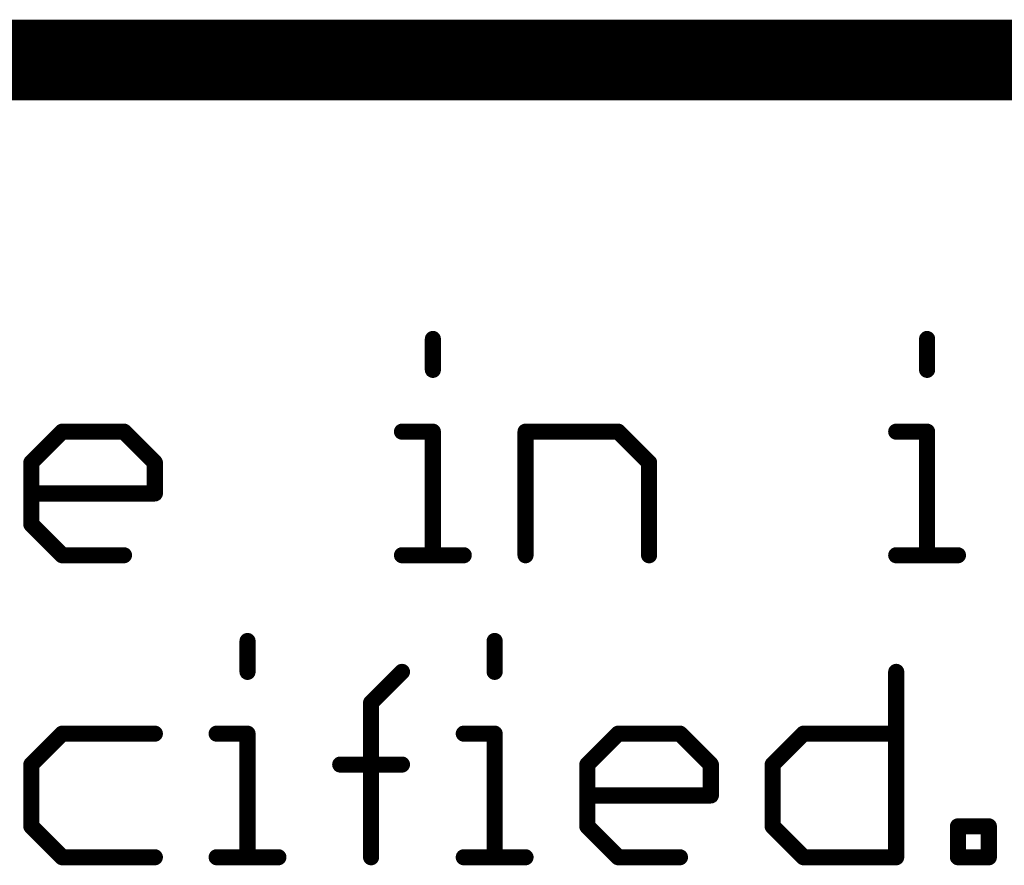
# Model space of a CAD drawing. Extents: x -1.5 to 9, y -3 to 5.
# Tile 228 of 256: x 5.239 to 5.484, y -2.7 to -2.49. Entities that reach past the tile are written whole.
import ezdxf

# ---------------------------------------------------------------- set-up
doc = ezdxf.new("R2010")
doc.units = 0
doc.layers.get('0').update_dxf_attribs({"linetype": 'CONTINUOUS'})
doc.layers.add('qfn16-30-34-a_mechanical_19', color=1, linetype='CONTINUOUS')

# ---------------------------------------------------------------- blocks, each defined once
blk = doc.blocks.new('D56')
at = {"const_width": 0.001}
blk.add_lwpolyline([(-0.0005, 0, 1), (0.0005, 0, 1)], format="xyb", close=True, dxfattribs=at)
blk = doc.blocks.new('D57')
at = {"const_width": 0.002}
blk.add_lwpolyline([(-0.001, 0, 1), (0.001, 0, 1)], format="xyb", close=True, dxfattribs=at)

msp = doc.modelspace()

# ---------------------------------------------------------------- linework, layer by layer
at = {"layer": 'qfn16-30-34-a_mechanical_19', "color": 1}
for points, const_width in [([(4.6, -2.5), (6.4, -2.5)], 0.02), ([(5.341896, -2.576961), (5.341896, -2.569288)], 0.004), ([(5.464667, -2.576961), (5.464667, -2.569288)], 0.004), ([(5.342896, -2.569288), (5.342896, -2.569288)], 0.002), ([(5.342896, -2.569288), (5.342896, -2.569288)], 0.002), ([(5.465667, -2.569288), (5.465667, -2.569288)], 0.002), ([(5.465667, -2.569288), (5.465667, -2.569288)], 0.002), ([(5.340896, -2.576961), (5.340896, -2.576961)], 0.002), ([(5.340896, -2.576961), (5.340896, -2.576961)], 0.002), ([(5.463667, -2.576961), (5.463667, -2.576961)], 0.002), ([(5.463667, -2.576961), (5.463667, -2.576961)], 0.002), ([(5.242144, -2.59998), (5.249817, -2.592307)], 0.004), ([(5.249817, -2.592307), (5.265164, -2.592307)], 0.004), ([(5.249817, -2.591307), (5.249817, -2.591307)], 0.002), ([(5.249817, -2.591307), (5.249817, -2.591307)], 0.002), ([(5.250524, -2.593014), (5.250524, -2.593014)], 0.002), ([(5.250524, -2.593014), (5.250524, -2.593014)], 0.002), ([(5.265164, -2.592307), (5.272837, -2.59998)], 0.004), ([(5.265164, -2.593307), (5.265164, -2.593307)], 0.002), ([(5.265164, -2.593307), (5.265164, -2.593307)], 0.002), ([(5.265871, -2.5916), (5.265871, -2.5916)], 0.002), ([(5.265871, -2.5916), (5.265871, -2.5916)], 0.002), ([(5.334223, -2.592307), (5.341896, -2.592307)], 0.004), ([(5.334223, -2.591307), (5.334223, -2.591307)], 0.002), ([(5.334223, -2.591307), (5.334223, -2.591307)], 0.002), ([(5.341896, -2.623), (5.341896, -2.592307)], 0.004), ([(5.341896, -2.593307), (5.341896, -2.593307)], 0.002), ([(5.341896, -2.593307), (5.341896, -2.593307)], 0.002), ([(5.342896, -2.592307), (5.342896, -2.592307)], 0.002), ([(5.342896, -2.592307), (5.342896, -2.592307)], 0.002), ([(5.364915, -2.623), (5.364915, -2.592307)], 0.004), ([(5.364915, -2.592307), (5.387935, -2.592307)], 0.004), ([(5.364915, -2.591307), (5.364915, -2.591307)], 0.002), ([(5.364915, -2.591307), (5.364915, -2.591307)], 0.002), ([(5.365915, -2.592307), (5.365915, -2.592307)], 0.002), ([(5.365915, -2.592307), (5.365915, -2.592307)], 0.002), ([(5.387935, -2.592307), (5.395608, -2.59998)], 0.004), ([(5.387935, -2.593307), (5.387935, -2.593307)], 0.002), ([(5.387935, -2.593307), (5.387935, -2.593307)], 0.002), ([(5.388642, -2.5916), (5.388642, -2.5916)], 0.002), ([(5.388642, -2.5916), (5.388642, -2.5916)], 0.002), ([(5.456994, -2.592307), (5.464667, -2.592307)], 0.004), ([(5.456994, -2.591307), (5.456994, -2.591307)], 0.002), ([(5.456994, -2.591307), (5.456994, -2.591307)], 0.002), ([(5.464667, -2.623), (5.464667, -2.592307)], 0.004), ([(5.464667, -2.593307), (5.464667, -2.593307)], 0.002), ([(5.464667, -2.593307), (5.464667, -2.593307)], 0.002), ([(5.465667, -2.592307), (5.465667, -2.592307)], 0.002), ([(5.465667, -2.592307), (5.465667, -2.592307)], 0.002), ([(5.242144, -2.615327), (5.242144, -2.59998)], 0.004), ([(5.241437, -2.599273), (5.241437, -2.599273)], 0.002), ([(5.241437, -2.599273), (5.241437, -2.599273)], 0.002), ([(5.243144, -2.59998), (5.243144, -2.59998)], 0.002), ([(5.243144, -2.59998), (5.243144, -2.59998)], 0.002), ([(5.272837, -2.607654), (5.272837, -2.59998)], 0.004), ([(5.27213, -2.600688), (5.27213, -2.600688)], 0.002), ([(5.27213, -2.600688), (5.27213, -2.600688)], 0.002), ([(5.273837, -2.59998), (5.273837, -2.59998)], 0.002), ([(5.273837, -2.59998), (5.273837, -2.59998)], 0.002), ([(5.395608, -2.623), (5.395608, -2.59998)], 0.004), ([(5.394901, -2.600688), (5.394901, -2.600688)], 0.002), ([(5.394901, -2.600688), (5.394901, -2.600688)], 0.002), ([(5.396608, -2.59998), (5.396608, -2.59998)], 0.002), ([(5.396608, -2.59998), (5.396608, -2.59998)], 0.002), ([(5.242144, -2.607654), (5.272837, -2.607654)], 0.004), ([(5.242144, -2.606654), (5.242144, -2.606654)], 0.002), ([(5.242144, -2.606654), (5.242144, -2.606654)], 0.002), ([(5.271837, -2.607654), (5.271837, -2.607654)], 0.002), ([(5.271837, -2.607654), (5.271837, -2.607654)], 0.002), ([(5.272837, -2.608654), (5.272837, -2.608654)], 0.002), ([(5.272837, -2.608654), (5.272837, -2.608654)], 0.002), ([(5.242144, -2.615327), (5.249817, -2.623)], 0.004), ([(5.241144, -2.615327), (5.241144, -2.615327)], 0.002), ([(5.241144, -2.615327), (5.241144, -2.615327)], 0.002), ([(5.242851, -2.61462), (5.242851, -2.61462)], 0.002), ([(5.242851, -2.61462), (5.242851, -2.61462)], 0.002), ([(5.249817, -2.623), (5.265164, -2.623)], 0.004), ([(5.249817, -2.622), (5.249817, -2.622)], 0.002), ([(5.249817, -2.622), (5.249817, -2.622)], 0.002), ([(5.334223, -2.623), (5.349569, -2.623)], 0.004), ([(5.334223, -2.622), (5.334223, -2.622)], 0.002), ([(5.334223, -2.622), (5.334223, -2.622)], 0.002), ([(5.340896, -2.623), (5.340896, -2.623)], 0.002), ([(5.340896, -2.623), (5.340896, -2.623)], 0.002), ([(5.363915, -2.623), (5.363915, -2.623)], 0.002), ([(5.363915, -2.623), (5.363915, -2.623)], 0.002), ([(5.394608, -2.623), (5.394608, -2.623)], 0.002), ([(5.394608, -2.623), (5.394608, -2.623)], 0.002), ([(5.456994, -2.623), (5.47234, -2.623)], 0.004), ([(5.456994, -2.622), (5.456994, -2.622)], 0.002), ([(5.456994, -2.622), (5.456994, -2.622)], 0.002), ([(5.463667, -2.623), (5.463667, -2.623)], 0.002), ([(5.463667, -2.623), (5.463667, -2.623)], 0.002), ([(5.24911, -2.623707), (5.24911, -2.623707)], 0.002), ([(5.24911, -2.623707), (5.24911, -2.623707)], 0.002), ([(5.265164, -2.624), (5.265164, -2.624)], 0.002), ([(5.265164, -2.624), (5.265164, -2.624)], 0.002), ([(5.349569, -2.624), (5.349569, -2.624)], 0.002), ([(5.349569, -2.624), (5.349569, -2.624)], 0.002), ([(5.47234, -2.624), (5.47234, -2.624)], 0.002), ([(5.47234, -2.624), (5.47234, -2.624)], 0.002), ([(5.295856, -2.651961), (5.295856, -2.644288)], 0.004), ([(5.296856, -2.644288), (5.296856, -2.644288)], 0.002), ([(5.296856, -2.644288), (5.296856, -2.644288)], 0.002), ([(5.357242, -2.651961), (5.357242, -2.644288)], 0.004), ([(5.358242, -2.644288), (5.358242, -2.644288)], 0.002), ([(5.358242, -2.644288), (5.358242, -2.644288)], 0.002), ([(5.294856, -2.651961), (5.294856, -2.651961)], 0.002), ([(5.294856, -2.651961), (5.294856, -2.651961)], 0.002), ([(5.326549, -2.659634), (5.334222, -2.651961)], 0.004), ([(5.356242, -2.651961), (5.356242, -2.651961)], 0.002), ([(5.356242, -2.651961), (5.356242, -2.651961)], 0.002), ([(5.456994, -2.698), (5.456994, -2.651961)], 0.004), ([(5.457994, -2.651961), (5.457994, -2.651961)], 0.002), ([(5.457994, -2.651961), (5.457994, -2.651961)], 0.002), ([(5.33493, -2.652668), (5.33493, -2.652668)], 0.002), ([(5.33493, -2.652668), (5.33493, -2.652668)], 0.002), ([(5.326549, -2.698), (5.326549, -2.659634)], 0.004), ([(5.325842, -2.658927), (5.325842, -2.658927)], 0.002), ([(5.325842, -2.658927), (5.325842, -2.658927)], 0.002), ([(5.327549, -2.659634), (5.327549, -2.659634)], 0.002), ([(5.327549, -2.659634), (5.327549, -2.659634)], 0.002), ([(5.242144, -2.67498), (5.249817, -2.667307)], 0.004), ([(5.249817, -2.667307), (5.272837, -2.667307)], 0.004), ([(5.249817, -2.666307), (5.249817, -2.666307)], 0.002), ([(5.249817, -2.666307), (5.249817, -2.666307)], 0.002), ([(5.288183, -2.667307), (5.295856, -2.667307)], 0.004), ([(5.288183, -2.666307), (5.288183, -2.666307)], 0.002), ([(5.288183, -2.666307), (5.288183, -2.666307)], 0.002), ([(5.295856, -2.698), (5.295856, -2.667307)], 0.004), ([(5.349569, -2.667307), (5.357242, -2.667307)], 0.004), ([(5.349569, -2.666307), (5.349569, -2.666307)], 0.002), ([(5.349569, -2.666307), (5.349569, -2.666307)], 0.002), ([(5.357242, -2.698), (5.357242, -2.667307)], 0.004), ([(5.380262, -2.67498), (5.387935, -2.667307)], 0.004), ([(5.387935, -2.667307), (5.403281, -2.667307)], 0.004), ([(5.387935, -2.666307), (5.387935, -2.666307)], 0.002), ([(5.387935, -2.666307), (5.387935, -2.666307)], 0.002), ([(5.403281, -2.667307), (5.410954, -2.67498)], 0.004), ([(5.403988, -2.6666), (5.403988, -2.6666)], 0.002), ([(5.403988, -2.6666), (5.403988, -2.6666)], 0.002), ([(5.426301, -2.67498), (5.433974, -2.667307)], 0.004), ([(5.433974, -2.667307), (5.456994, -2.667307)], 0.004), ([(5.433974, -2.666307), (5.433974, -2.666307)], 0.002), ([(5.433974, -2.666307), (5.433974, -2.666307)], 0.002), ([(5.250524, -2.668014), (5.250524, -2.668014)], 0.002), ([(5.250524, -2.668014), (5.250524, -2.668014)], 0.002), ([(5.272837, -2.668307), (5.272837, -2.668307)], 0.002), ([(5.272837, -2.668307), (5.272837, -2.668307)], 0.002), ([(5.295856, -2.668307), (5.295856, -2.668307)], 0.002), ([(5.295856, -2.668307), (5.295856, -2.668307)], 0.002), ([(5.296856, -2.667307), (5.296856, -2.667307)], 0.002), ([(5.296856, -2.667307), (5.296856, -2.667307)], 0.002), ([(5.357242, -2.668307), (5.357242, -2.668307)], 0.002), ([(5.357242, -2.668307), (5.357242, -2.668307)], 0.002), ([(5.358242, -2.667307), (5.358242, -2.667307)], 0.002), ([(5.358242, -2.667307), (5.358242, -2.667307)], 0.002), ([(5.388642, -2.668014), (5.388642, -2.668014)], 0.002), ([(5.388642, -2.668014), (5.388642, -2.668014)], 0.002), ([(5.403281, -2.668307), (5.403281, -2.668307)], 0.002), ([(5.403281, -2.668307), (5.403281, -2.668307)], 0.002), ([(5.434681, -2.668014), (5.434681, -2.668014)], 0.002), ([(5.434681, -2.668014), (5.434681, -2.668014)], 0.002), ([(5.456994, -2.668307), (5.456994, -2.668307)], 0.002), ([(5.456994, -2.668307), (5.456994, -2.668307)], 0.002), ([(5.242144, -2.690327), (5.242144, -2.67498)], 0.004), ([(5.241437, -2.674273), (5.241437, -2.674273)], 0.002), ([(5.241437, -2.674273), (5.241437, -2.674273)], 0.002), ([(5.318876, -2.67498), (5.334222, -2.67498)], 0.004), ([(5.318876, -2.67398), (5.318876, -2.67398)], 0.002), ([(5.318876, -2.67398), (5.318876, -2.67398)], 0.002), ([(5.380262, -2.690327), (5.380262, -2.67498)], 0.004), ([(5.379555, -2.674273), (5.379555, -2.674273)], 0.002), ([(5.379555, -2.674273), (5.379555, -2.674273)], 0.002), ([(5.410954, -2.682654), (5.410954, -2.67498)], 0.004), ([(5.426301, -2.690327), (5.426301, -2.67498)], 0.004), ([(5.425594, -2.674273), (5.425594, -2.674273)], 0.002), ([(5.425594, -2.674273), (5.425594, -2.674273)], 0.002), ([(5.243144, -2.67498), (5.243144, -2.67498)], 0.002), ([(5.243144, -2.67498), (5.243144, -2.67498)], 0.002), ([(5.334222, -2.67598), (5.334222, -2.67598)], 0.002), ([(5.334222, -2.67598), (5.334222, -2.67598)], 0.002), ([(5.381262, -2.67498), (5.381262, -2.67498)], 0.002), ([(5.381262, -2.67498), (5.381262, -2.67498)], 0.002), ([(5.410247, -2.675688), (5.410247, -2.675688)], 0.002), ([(5.410247, -2.675688), (5.410247, -2.675688)], 0.002), ([(5.411954, -2.67498), (5.411954, -2.67498)], 0.002), ([(5.411954, -2.67498), (5.411954, -2.67498)], 0.002), ([(5.427301, -2.67498), (5.427301, -2.67498)], 0.002), ([(5.427301, -2.67498), (5.427301, -2.67498)], 0.002), ([(5.380262, -2.682654), (5.410954, -2.682654)], 0.004), ([(5.380262, -2.681654), (5.380262, -2.681654)], 0.002), ([(5.380262, -2.681654), (5.380262, -2.681654)], 0.002), ([(5.409954, -2.682654), (5.409954, -2.682654)], 0.002), ([(5.409954, -2.682654), (5.409954, -2.682654)], 0.002), ([(5.410954, -2.683654), (5.410954, -2.683654)], 0.002), ([(5.410954, -2.683654), (5.410954, -2.683654)], 0.002), ([(5.242144, -2.690327), (5.249817, -2.698)], 0.004), ([(5.241144, -2.690327), (5.241144, -2.690327)], 0.002), ([(5.241144, -2.690327), (5.241144, -2.690327)], 0.002), ([(5.242851, -2.68962), (5.242851, -2.68962)], 0.002), ([(5.242851, -2.68962), (5.242851, -2.68962)], 0.002), ([(5.380262, -2.690327), (5.387935, -2.698)], 0.004), ([(5.379262, -2.690327), (5.379262, -2.690327)], 0.002), ([(5.379262, -2.690327), (5.379262, -2.690327)], 0.002), ([(5.380969, -2.68962), (5.380969, -2.68962)], 0.002), ([(5.380969, -2.68962), (5.380969, -2.68962)], 0.002), ([(5.426301, -2.690327), (5.433974, -2.698)], 0.004), ([(5.425301, -2.690327), (5.425301, -2.690327)], 0.002), ([(5.425301, -2.690327), (5.425301, -2.690327)], 0.002), ([(5.427008, -2.68962), (5.427008, -2.68962)], 0.002), ([(5.427008, -2.68962), (5.427008, -2.68962)], 0.002), ([(5.47234, -2.698), (5.47234, -2.690327)], 0.004), ([(5.47234, -2.690327), (5.480013, -2.690327)], 0.004), ([(5.47234, -2.689327), (5.47234, -2.689327)], 0.002), ([(5.47234, -2.689327), (5.47234, -2.689327)], 0.002), ([(5.47334, -2.690327), (5.47334, -2.690327)], 0.002), ([(5.47334, -2.690327), (5.47334, -2.690327)], 0.002), ([(5.480013, -2.698), (5.480013, -2.690327)], 0.004), ([(5.480013, -2.691327), (5.480013, -2.691327)], 0.002), ([(5.480013, -2.691327), (5.480013, -2.691327)], 0.002), ([(5.481013, -2.690327), (5.481013, -2.690327)], 0.002), ([(5.481013, -2.690327), (5.481013, -2.690327)], 0.002), ([(5.249817, -2.698), (5.272837, -2.698)], 0.004), ([(5.24911, -2.698707), (5.24911, -2.698707)], 0.002), ([(5.24911, -2.698707), (5.24911, -2.698707)], 0.002), ([(5.249817, -2.697), (5.249817, -2.697)], 0.002), ([(5.249817, -2.697), (5.249817, -2.697)], 0.002), ([(5.288183, -2.698), (5.30353, -2.698)], 0.004), ([(5.288183, -2.697), (5.288183, -2.697)], 0.002), ([(5.288183, -2.697), (5.288183, -2.697)], 0.002), ([(5.294856, -2.698), (5.294856, -2.698)], 0.002), ([(5.294856, -2.698), (5.294856, -2.698)], 0.002), ([(5.325549, -2.698), (5.325549, -2.698)], 0.002), ([(5.325549, -2.698), (5.325549, -2.698)], 0.002), ([(5.349569, -2.698), (5.364915, -2.698)], 0.004), ([(5.349569, -2.697), (5.349569, -2.697)], 0.002), ([(5.349569, -2.697), (5.349569, -2.697)], 0.002), ([(5.356242, -2.698), (5.356242, -2.698)], 0.002), ([(5.356242, -2.698), (5.356242, -2.698)], 0.002), ([(5.387935, -2.698), (5.403281, -2.698)], 0.004), ([(5.387228, -2.698707), (5.387228, -2.698707)], 0.002), ([(5.387228, -2.698707), (5.387228, -2.698707)], 0.002), ([(5.387935, -2.697), (5.387935, -2.697)], 0.002), ([(5.387935, -2.697), (5.387935, -2.697)], 0.002), ([(5.433974, -2.698), (5.456994, -2.698)], 0.004), ([(5.433267, -2.698707), (5.433267, -2.698707)], 0.002), ([(5.433267, -2.698707), (5.433267, -2.698707)], 0.002), ([(5.433974, -2.697), (5.433974, -2.697)], 0.002), ([(5.433974, -2.697), (5.433974, -2.697)], 0.002), ([(5.455994, -2.698), (5.455994, -2.698)], 0.002), ([(5.455994, -2.698), (5.455994, -2.698)], 0.002), ([(5.47234, -2.698), (5.480013, -2.698)], 0.004), ([(5.47134, -2.698), (5.47134, -2.698)], 0.002), ([(5.47134, -2.698), (5.47134, -2.698)], 0.002), ([(5.47234, -2.697), (5.47234, -2.697)], 0.002), ([(5.47234, -2.697), (5.47234, -2.697)], 0.002), ([(5.479013, -2.698), (5.479013, -2.698)], 0.002), ([(5.479013, -2.698), (5.479013, -2.698)], 0.002), ([(5.272837, -2.699), (5.272837, -2.699)], 0.002), ([(5.272837, -2.699), (5.272837, -2.699)], 0.002), ([(5.30353, -2.699), (5.30353, -2.699)], 0.002), ([(5.30353, -2.699), (5.30353, -2.699)], 0.002), ([(5.364915, -2.699), (5.364915, -2.699)], 0.002), ([(5.364915, -2.699), (5.364915, -2.699)], 0.002), ([(5.403281, -2.699), (5.403281, -2.699)], 0.002), ([(5.403281, -2.699), (5.403281, -2.699)], 0.002), ([(5.456994, -2.699), (5.456994, -2.699)], 0.002), ([(5.456994, -2.699), (5.456994, -2.699)], 0.002), ([(5.480013, -2.699), (5.480013, -2.699)], 0.002), ([(5.480013, -2.699), (5.480013, -2.699)], 0.002)]:
    msp.add_lwpolyline(points, dxfattribs=dict(at, const_width=const_width))
at = {"layer": 'qfn16-30-34-a_mechanical_19', "color": 1, "const_width": 0.002}
for points in [[(5.342896, -2.569288, 1), (5.340896, -2.569288)], [(5.465667, -2.569288, 1), (5.463667, -2.569288)], [(5.340896, -2.576961, 1), (5.342896, -2.576961)], [(5.463667, -2.576961, 1), (5.465667, -2.576961)], [(5.249817, -2.591307, 1), (5.249817, -2.593307)], [(5.250524, -2.593014, 1), (5.24911, -2.5916)], [(5.265871, -2.5916, 1), (5.264457, -2.593014)], [(5.265164, -2.593307, 1), (5.265164, -2.591307)], [(5.334223, -2.591307, 1), (5.334223, -2.593307)], [(5.342896, -2.592307, 1), (5.340896, -2.592307)], [(5.341896, -2.593307, 1), (5.341896, -2.591307)], [(5.365915, -2.592307, 1), (5.363915, -2.592307)], [(5.364915, -2.591307, 1), (5.364915, -2.593307)], [(5.388642, -2.5916, 1), (5.387228, -2.593014)], [(5.387935, -2.593307, 1), (5.387935, -2.591307)], [(5.456994, -2.591307, 1), (5.456994, -2.593307)], [(5.465667, -2.592307, 1), (5.463667, -2.592307)], [(5.464667, -2.593307, 1), (5.464667, -2.591307)], [(5.241437, -2.599273, 1.000854), (5.242851, -2.600688)], [(5.243144, -2.59998, 1), (5.241144, -2.59998)], [(5.273837, -2.59998, 1), (5.271837, -2.59998)], [(5.27213, -2.600688, 0.999854), (5.273544, -2.599273)], [(5.396608, -2.59998, 1), (5.394608, -2.59998)], [(5.394901, -2.600688, 0.999854), (5.396315, -2.599273)], [(5.242144, -2.606654, 1), (5.242144, -2.608654)], [(5.271837, -2.607654, 1), (5.273837, -2.607654)], [(5.272837, -2.608654, 1), (5.272837, -2.606654)], [(5.242851, -2.61462, 1), (5.241437, -2.616034)], [(5.241144, -2.615327, 1), (5.243144, -2.615327)], [(5.249817, -2.622, 1), (5.249817, -2.624)], [(5.24911, -2.623707, 1), (5.250524, -2.622293)], [(5.265164, -2.624, 1), (5.265164, -2.622)], [(5.334223, -2.622, 1), (5.334223, -2.624)], [(5.340896, -2.623, 1), (5.342896, -2.623)], [(5.349569, -2.624, 1), (5.349569, -2.622)], [(5.363915, -2.623, 1), (5.365915, -2.623)], [(5.394608, -2.623, 1), (5.396608, -2.623)], [(5.456994, -2.622, 1), (5.456994, -2.624)], [(5.463667, -2.623, 1), (5.465667, -2.623)], [(5.47234, -2.624, 1), (5.47234, -2.622)], [(5.296856, -2.644288, 1), (5.294856, -2.644288)], [(5.358242, -2.644288, 1), (5.356242, -2.644288)], [(5.294856, -2.651961, 1), (5.296856, -2.651961)], [(5.33493, -2.652668, 0.999854), (5.333515, -2.651254)], [(5.356242, -2.651961, 1), (5.358242, -2.651961)], [(5.457994, -2.651961, 1), (5.455994, -2.651961)], [(5.327549, -2.659634, 1), (5.325549, -2.659634)], [(5.325842, -2.658927, 1), (5.327256, -2.660341)], [(5.249817, -2.666307, 1), (5.249817, -2.668307)], [(5.250524, -2.668014, 1), (5.24911, -2.6666)], [(5.272837, -2.668307, 1), (5.272837, -2.666307)], [(5.288183, -2.666307, 1), (5.288183, -2.668307)], [(5.296856, -2.667307, 1), (5.294856, -2.667307)], [(5.295856, -2.668307, 1), (5.295856, -2.666307)], [(5.349569, -2.666307, 1), (5.349569, -2.668307)], [(5.358242, -2.667307, 1), (5.356242, -2.667307)], [(5.357242, -2.668307, 1), (5.357242, -2.666307)], [(5.387935, -2.666307, 1), (5.387935, -2.668307)], [(5.388642, -2.668014, 1), (5.387228, -2.6666)], [(5.403988, -2.6666, 1), (5.402574, -2.668014)], [(5.403281, -2.668307, 1), (5.403281, -2.666307)], [(5.433974, -2.666307, 1), (5.433974, -2.668307)], [(5.434681, -2.668014, 1), (5.433267, -2.6666)], [(5.456994, -2.668307, 1), (5.456994, -2.666307)], [(5.241437, -2.674273, 1.000854), (5.242851, -2.675688)], [(5.243144, -2.67498, 1), (5.241144, -2.67498)], [(5.318876, -2.67398, 1), (5.318876, -2.67598)], [(5.334222, -2.67598, 1), (5.334222, -2.67398)], [(5.379555, -2.674273, 1.000854), (5.380969, -2.675688)], [(5.381262, -2.67498, 1), (5.379262, -2.67498)], [(5.411954, -2.67498, 1), (5.409954, -2.67498)], [(5.410247, -2.675688, 1), (5.411662, -2.674273)], [(5.425594, -2.674273, 1.000854), (5.427008, -2.675688)], [(5.427301, -2.67498, 1), (5.425301, -2.67498)], [(5.380262, -2.681654, 1), (5.380262, -2.683654)], [(5.410954, -2.683654, 1), (5.410954, -2.681654)], [(5.409954, -2.682654, 1), (5.411954, -2.682654)], [(5.242851, -2.68962, 1), (5.241437, -2.691034)], [(5.241144, -2.690327, 1), (5.243144, -2.690327)], [(5.380969, -2.68962, 1), (5.379555, -2.691034)], [(5.379262, -2.690327, 1), (5.381262, -2.690327)], [(5.427008, -2.68962, 1), (5.425594, -2.691034)], [(5.425301, -2.690327, 1), (5.427301, -2.690327)], [(5.47334, -2.690327, 1), (5.47134, -2.690327)], [(5.47234, -2.689327, 1), (5.47234, -2.691327)], [(5.481013, -2.690327, 1), (5.479013, -2.690327)], [(5.480013, -2.691327, 1), (5.480013, -2.689327)], [(5.249817, -2.697, 1), (5.249817, -2.699)], [(5.24911, -2.698707, 1), (5.250524, -2.697293)], [(5.272837, -2.699, 1), (5.272837, -2.697)], [(5.288183, -2.697, 1), (5.288183, -2.699)], [(5.294856, -2.698, 1), (5.296856, -2.698)], [(5.30353, -2.699, 1), (5.30353, -2.697)], [(5.325549, -2.698, 1), (5.327549, -2.698)], [(5.349569, -2.697, 1), (5.349569, -2.699)], [(5.356242, -2.698, 1), (5.358242, -2.698)], [(5.364915, -2.699, 1), (5.364915, -2.697)], [(5.387935, -2.697, 1), (5.387935, -2.699)], [(5.387228, -2.698707, 1), (5.388642, -2.697293)], [(5.403281, -2.699, 1), (5.403281, -2.697)], [(5.433974, -2.697, 1), (5.433974, -2.699)], [(5.433267, -2.698707, 1), (5.434681, -2.697293)], [(5.455994, -2.698, 1), (5.457994, -2.698)], [(5.456994, -2.699, 1), (5.456994, -2.697)], [(5.47234, -2.697, 1), (5.47234, -2.699)], [(5.47134, -2.698, 1), (5.47334, -2.698)], [(5.479013, -2.698, 1), (5.481013, -2.698)], [(5.480013, -2.699, 1), (5.480013, -2.697)]]:
    msp.add_lwpolyline(points, format="xyb", dxfattribs=at)

# ---------------------------------------------------------------- block references
at = {"layer": 'qfn16-30-34-a_mechanical_19'}
for name, p in [('D57', (5.341896, -2.569288)), ('D57', (5.464667, -2.569288)), ('D56', (5.340896, -2.569288)), ('D56', (5.342896, -2.569288)), ('D56', (5.342896, -2.569288)), ('D56', (5.342896, -2.569288)), ('D56', (5.463667, -2.569288)), ('D56', (5.465667, -2.569288)), ('D56', (5.465667, -2.569288)), ('D56', (5.465667, -2.569288)), ('D57', (5.341896, -2.576961)), ('D57', (5.464667, -2.576961)), ('D56', (5.340896, -2.576961)), ('D56', (5.340896, -2.576961)), ('D56', (5.340896, -2.576961)), ('D56', (5.342896, -2.576961)), ('D56', (5.463667, -2.576961)), ('D56', (5.463667, -2.576961)), ('D56', (5.463667, -2.576961)), ('D56', (5.465667, -2.576961)), ('D57', (5.249817, -2.592307)), ('D56', (5.24911, -2.5916)), ('D56', (5.249817, -2.591307)), ('D56', (5.249817, -2.591307)), ('D56', (5.249817, -2.591307)), ('D56', (5.249817, -2.593307)), ('D56', (5.250524, -2.593014)), ('D56', (5.250524, -2.593014)), ('D56', (5.250524, -2.593014)), ('D57', (5.265164, -2.592307)), ('D57', (5.265164, -2.592307)), ('D56', (5.264457, -2.593014)), ('D56', (5.265164, -2.591307)), ('D56', (5.265164, -2.593307)), ('D56', (5.265164, -2.593307)), ('D56', (5.265164, -2.593307)), ('D56', (5.265871, -2.5916)), ('D56', (5.265871, -2.5916)), ('D56', (5.265871, -2.5916)), ('D57', (5.334223, -2.592307)), ('D56', (5.334223, -2.591307)), ('D56', (5.334223, -2.591307)), ('D56', (5.334223, -2.591307)), ('D56', (5.334223, -2.593307)), ('D57', (5.341896, -2.592307)), ('D57', (5.341896, -2.592307)), ('D56', (5.340896, -2.592307)), ('D56', (5.341896, -2.591307)), ('D56', (5.341896, -2.593307)), ('D56', (5.341896, -2.593307)), ('D56', (5.341896, -2.593307)), ('D56', (5.342896, -2.592307)), ('D56', (5.342896, -2.592307)), ('D56', (5.342896, -2.592307)), ('D57', (5.364915, -2.592307)), ('D57', (5.364915, -2.592307)), ('D56', (5.363915, -2.592307)), ('D56', (5.364915, -2.591307)), ('D56', (5.364915, -2.591307)), ('D56', (5.364915, -2.591307)), ('D56', (5.364915, -2.593307)), ('D56', (5.365915, -2.592307)), ('D56', (5.365915, -2.592307)), ('D56', (5.365915, -2.592307)), ('D57', (5.387935, -2.592307)), ('D56', (5.387228, -2.593014)), ('D56', (5.387935, -2.591307)), ('D56', (5.387935, -2.593307)), ('D56', (5.387935, -2.593307)), ('D56', (5.387935, -2.593307)), ('D56', (5.388642, -2.5916)), ('D56', (5.388642, -2.5916)), ('D56', (5.388642, -2.5916)), ('D57', (5.456994, -2.592307)), ('D56', (5.456994, -2.591307)), ('D56', (5.456994, -2.591307)), ('D56', (5.456994, -2.591307)), ('D56', (5.456994, -2.593307)), ('D57', (5.464667, -2.592307)), ('D57', (5.464667, -2.592307)), ('D56', (5.463667, -2.592307)), ('D56', (5.464667, -2.591307)), ('D56', (5.464667, -2.593307)), ('D56', (5.464667, -2.593307)), ('D56', (5.464667, -2.593307)), ('D56', (5.465667, -2.592307)), ('D56', (5.465667, -2.592307)), ('D56', (5.465667, -2.592307)), ('D57', (5.242144, -2.59998)), ('D57', (5.242144, -2.59998)), ('D56', (5.241144, -2.59998)), ('D56', (5.241437, -2.599273)), ('D56', (5.241437, -2.599273)), ('D56', (5.241437, -2.599273)), ('D56', (5.242851, -2.600688)), ('D56', (5.243144, -2.59998)), ('D56', (5.243144, -2.59998)), ('D56', (5.243144, -2.59998)), ('D57', (5.272837, -2.59998)), ('D57', (5.272837, -2.59998)), ('D56', (5.271837, -2.59998)), ('D56', (5.27213, -2.600688)), ('D56', (5.27213, -2.600688)), ('D56', (5.27213, -2.600688)), ('D56', (5.273544, -2.599273)), ('D56', (5.273837, -2.59998)), ('D56', (5.273837, -2.59998)), ('D56', (5.273837, -2.59998)), ('D57', (5.395608, -2.59998)), ('D57', (5.395608, -2.59998)), ('D56', (5.394608, -2.59998)), ('D56', (5.394901, -2.600688)), ('D56', (5.394901, -2.600688)), ('D56', (5.394901, -2.600688)), ('D56', (5.396315, -2.599273)), ('D56', (5.396608, -2.59998)), ('D56', (5.396608, -2.59998)), ('D56', (5.396608, -2.59998)), ('D57', (5.242144, -2.607654)), ('D56', (5.242144, -2.606654)), ('D56', (5.242144, -2.606654)), ('D56', (5.242144, -2.606654)), ('D57', (5.272837, -2.607654)), ('D57', (5.272837, -2.607654)), ('D56', (5.271837, -2.607654)), ('D56', (5.271837, -2.607654)), ('D56', (5.271837, -2.607654)), ('D56', (5.272837, -2.606654)), ('D56', (5.273837, -2.607654)), ('D56', (5.242144, -2.608654)), ('D56', (5.272837, -2.608654)), ('D56', (5.272837, -2.608654)), ('D56', (5.272837, -2.608654)), ('D57', (5.242144, -2.615327)), ('D57', (5.242144, -2.615327)), ('D56', (5.241144, -2.615327)), ('D56', (5.241144, -2.615327)), ('D56', (5.241144, -2.615327)), ('D56', (5.242851, -2.61462)), ('D56', (5.242851, -2.61462)), ('D56', (5.242851, -2.61462)), ('D56', (5.243144, -2.615327)), ('D56', (5.241437, -2.616034)), ('D57', (5.249817, -2.623)), ('D57', (5.249817, -2.623)), ('D56', (5.249817, -2.622)), ('D56', (5.249817, -2.622)), ('D56', (5.249817, -2.622)), ('D56', (5.250524, -2.622293)), ('D57', (5.265164, -2.623)), ('D56', (5.265164, -2.622)), ('D57', (5.334223, -2.623)), ('D56', (5.334223, -2.622)), ('D56', (5.334223, -2.622)), ('D56', (5.334223, -2.622)), ('D57', (5.341896, -2.623)), ('D56', (5.340896, -2.623)), ('D56', (5.340896, -2.623)), ('D56', (5.340896, -2.623)), ('D56', (5.342896, -2.623)), ('D57', (5.349569, -2.623)), ('D56', (5.349569, -2.622)), ('D57', (5.364915, -2.623)), ('D56', (5.363915, -2.623)), ('D56', (5.363915, -2.623)), ('D56', (5.363915, -2.623)), ('D56', (5.365915, -2.623)), ('D57', (5.395608, -2.623)), ('D56', (5.394608, -2.623)), ('D56', (5.394608, -2.623)), ('D56', (5.394608, -2.623)), ('D56', (5.396608, -2.623)), ('D57', (5.456994, -2.623)), ('D56', (5.456994, -2.622)), ('D56', (5.456994, -2.622)), ('D56', (5.456994, -2.622)), ('D57', (5.464667, -2.623)), ('D56', (5.463667, -2.623)), ('D56', (5.463667, -2.623)), ('D56', (5.463667, -2.623)), ('D56', (5.465667, -2.623)), ('D57', (5.47234, -2.623)), ('D56', (5.47234, -2.622)), ('D56', (5.24911, -2.623707)), ('D56', (5.24911, -2.623707)), ('D56', (5.24911, -2.623707)), ('D56', (5.249817, -2.624)), ('D56', (5.265164, -2.624)), ('D56', (5.265164, -2.624)), ('D56', (5.265164, -2.624)), ('D56', (5.334223, -2.624)), ('D56', (5.349569, -2.624)), ('D56', (5.349569, -2.624)), ('D56', (5.349569, -2.624)), ('D56', (5.456994, -2.624)), ('D56', (5.47234, -2.624)), ('D56', (5.47234, -2.624)), ('D56', (5.47234, -2.624)), ('D57', (5.295856, -2.644288)), ('D56', (5.294856, -2.644288)), ('D56', (5.296856, -2.644288)), ('D56', (5.296856, -2.644288)), ('D56', (5.296856, -2.644288)), ('D57', (5.357242, -2.644288)), ('D56', (5.356242, -2.644288)), ('D56', (5.358242, -2.644288)), ('D56', (5.358242, -2.644288)), ('D56', (5.358242, -2.644288)), ('D57', (5.295856, -2.651961)), ('D56', (5.294856, -2.651961)), ('D56', (5.294856, -2.651961)), ('D56', (5.294856, -2.651961)), ('D56', (5.296856, -2.651961)), ('D57', (5.334222, -2.651961)), ('D56', (5.333515, -2.651254)), ('D57', (5.357242, -2.651961)), ('D56', (5.356242, -2.651961)), ('D56', (5.356242, -2.651961)), ('D56', (5.356242, -2.651961)), ('D56', (5.358242, -2.651961)), ('D57', (5.456994, -2.651961)), ('D56', (5.455994, -2.651961)), ('D56', (5.457994, -2.651961)), ('D56', (5.457994, -2.651961)), ('D56', (5.457994, -2.651961)), ('D56', (5.33493, -2.652668)), ('D56', (5.33493, -2.652668)), ('D56', (5.33493, -2.652668)), ('D57', (5.326549, -2.659634)), ('D57', (5.326549, -2.659634)), ('D56', (5.325549, -2.659634)), ('D56', (5.325842, -2.658927)), ('D56', (5.325842, -2.658927)), ('D56', (5.325842, -2.658927)), ('D56', (5.327549, -2.659634)), ('D56', (5.327549, -2.659634)), ('D56', (5.327549, -2.659634)), ('D56', (5.327256, -2.660341)), ('D57', (5.249817, -2.667307)), ('D57', (5.249817, -2.667307)), ('D56', (5.24911, -2.6666)), ('D56', (5.249817, -2.666307)), ('D56', (5.249817, -2.666307)), ('D56', (5.249817, -2.666307)), ('D57', (5.272837, -2.667307)), ('D56', (5.272837, -2.666307)), ('D57', (5.288183, -2.667307)), ('D56', (5.288183, -2.666307)), ('D56', (5.288183, -2.666307)), ('D56', (5.288183, -2.666307)), ('D57', (5.295856, -2.667307)), ('D57', (5.295856, -2.667307)), ('D56', (5.295856, -2.666307)), ('D57', (5.349569, -2.667307)), ('D56', (5.349569, -2.666307)), ('D56', (5.349569, -2.666307)), ('D56', (5.349569, -2.666307)), ('D57', (5.357242, -2.667307)), ('D57', (5.357242, -2.667307)), ('D56', (5.357242, -2.666307)), ('D57', (5.387935, -2.667307)), ('D56', (5.387228, -2.6666)), ('D56', (5.387935, -2.666307)), ('D56', (5.387935, -2.666307)), ('D56', (5.387935, -2.666307)), ('D57', (5.403281, -2.667307)), ('D56', (5.403281, -2.666307)), ('D56', (5.403988, -2.6666)), ('D56', (5.403988, -2.6666)), ('D56', (5.403988, -2.6666)), ('D57', (5.433974, -2.667307)), ('D57', (5.433974, -2.667307)), ('D56', (5.433267, -2.6666)), ('D56', (5.433974, -2.666307)), ('D56', (5.433974, -2.666307)), ('D56', (5.433974, -2.666307)), ('D57', (5.456994, -2.667307)), ('D56', (5.456994, -2.666307)), ('D56', (5.249817, -2.668307)), ('D56', (5.250524, -2.668014)), ('D56', (5.250524, -2.668014)), ('D56', (5.250524, -2.668014)), ('D56', (5.272837, -2.668307)), ('D56', (5.272837, -2.668307)), ('D56', (5.272837, -2.668307)), ('D56', (5.288183, -2.668307)), ('D56', (5.294856, -2.667307)), ('D56', (5.295856, -2.668307)), ('D56', (5.295856, -2.668307)), ('D56', (5.295856, -2.668307)), ('D56', (5.296856, -2.667307)), ('D56', (5.296856, -2.667307)), ('D56', (5.296856, -2.667307)), ('D56', (5.349569, -2.668307)), ('D56', (5.356242, -2.667307)), ('D56', (5.357242, -2.668307)), ('D56', (5.357242, -2.668307)), ('D56', (5.357242, -2.668307)), ('D56', (5.358242, -2.667307)), ('D56', (5.358242, -2.667307)), ('D56', (5.358242, -2.667307)), ('D56', (5.387935, -2.668307)), ('D56', (5.388642, -2.668014)), ('D56', (5.388642, -2.668014)), ('D56', (5.388642, -2.668014)), ('D56', (5.402574, -2.668014)), ('D56', (5.403281, -2.668307)), ('D56', (5.403281, -2.668307)), ('D56', (5.403281, -2.668307)), ('D56', (5.433974, -2.668307)), ('D56', (5.434681, -2.668014)), ('D56', (5.434681, -2.668014)), ('D56', (5.434681, -2.668014)), ('D56', (5.456994, -2.668307)), ('D56', (5.456994, -2.668307)), ('D56', (5.456994, -2.668307)), ('D57', (5.242144, -2.67498)), ('D57', (5.242144, -2.67498)), ('D56', (5.241437, -2.674273)), ('D56', (5.241437, -2.674273)), ('D56', (5.241437, -2.674273)), ('D57', (5.318876, -2.67498)), ('D56', (5.318876, -2.67398)), ('D56', (5.318876, -2.67398)), ('D56', (5.318876, -2.67398)), ('D57', (5.334222, -2.67498)), ('D56', (5.334222, -2.67398)), ('D57', (5.380262, -2.67498)), ('D57', (5.380262, -2.67498)), ('D56', (5.379555, -2.674273)), ('D56', (5.379555, -2.674273)), ('D56', (5.379555, -2.674273)), ('D57', (5.410954, -2.67498)), ('D57', (5.410954, -2.67498)), ('D56', (5.411662, -2.674273)), ('D57', (5.426301, -2.67498)), ('D57', (5.426301, -2.67498)), ('D56', (5.425594, -2.674273)), ('D56', (5.425594, -2.674273)), ('D56', (5.425594, -2.674273)), ('D56', (5.241144, -2.67498)), ('D56', (5.242851, -2.675688)), ('D56', (5.243144, -2.67498)), ('D56', (5.243144, -2.67498)), ('D56', (5.243144, -2.67498)), ('D56', (5.318876, -2.67598)), ('D56', (5.334222, -2.67598)), ('D56', (5.334222, -2.67598)), ('D56', (5.334222, -2.67598)), ('D56', (5.379262, -2.67498)), ('D56', (5.380969, -2.675688)), ('D56', (5.381262, -2.67498)), ('D56', (5.381262, -2.67498)), ('D56', (5.381262, -2.67498)), ('D56', (5.409954, -2.67498)), ('D56', (5.410247, -2.675688)), ('D56', (5.410247, -2.675688)), ('D56', (5.410247, -2.675688)), ('D56', (5.411954, -2.67498)), ('D56', (5.411954, -2.67498)), ('D56', (5.411954, -2.67498)), ('D56', (5.425301, -2.67498)), ('D56', (5.427008, -2.675688)), ('D56', (5.427301, -2.67498)), ('D56', (5.427301, -2.67498)), ('D56', (5.427301, -2.67498)), ('D57', (5.380262, -2.682654)), ('D56', (5.380262, -2.681654)), ('D56', (5.380262, -2.681654)), ('D56', (5.380262, -2.681654)), ('D57', (5.410954, -2.682654)), ('D57', (5.410954, -2.682654)), ('D56', (5.410954, -2.681654)), ('D56', (5.380262, -2.683654)), ('D56', (5.409954, -2.682654)), ('D56', (5.409954, -2.682654)), ('D56', (5.409954, -2.682654)), ('D56', (5.410954, -2.683654)), ('D56', (5.410954, -2.683654)), ('D56', (5.410954, -2.683654)), ('D56', (5.411954, -2.682654)), ('D57', (5.242144, -2.690327)), ('D57', (5.242144, -2.690327)), ('D56', (5.241144, -2.690327)), ('D56', (5.241144, -2.690327)), ('D56', (5.241144, -2.690327)), ('D56', (5.241437, -2.691034)), ('D56', (5.242851, -2.68962)), ('D56', (5.242851, -2.68962)), ('D56', (5.242851, -2.68962)), ('D56', (5.243144, -2.690327)), ('D57', (5.380262, -2.690327)), ('D57', (5.380262, -2.690327)), ('D56', (5.379262, -2.690327)), ('D56', (5.379262, -2.690327)), ('D56', (5.379262, -2.690327)), ('D56', (5.379555, -2.691034)), ('D56', (5.380969, -2.68962)), ('D56', (5.380969, -2.68962)), ('D56', (5.380969, -2.68962)), ('D56', (5.381262, -2.690327)), ('D57', (5.426301, -2.690327)), ('D57', (5.426301, -2.690327)), ('D56', (5.425301, -2.690327)), ('D56', (5.425301, -2.690327)), ('D56', (5.425301, -2.690327)), ('D56', (5.425594, -2.691034)), ('D56', (5.427008, -2.68962)), ('D56', (5.427008, -2.68962)), ('D56', (5.427008, -2.68962)), ('D56', (5.427301, -2.690327)), ('D57', (5.47234, -2.690327)), ('D56', (5.47134, -2.690327)), ('D56', (5.47234, -2.689327)), ('D56', (5.47234, -2.689327)), ('D56', (5.47234, -2.689327)), ('D56', (5.47234, -2.691327)), ('D56', (5.47334, -2.690327)), ('D56', (5.47334, -2.690327)), ('D56', (5.47334, -2.690327)), ('D57', (5.480013, -2.690327)), ('D57', (5.480013, -2.690327)), ('D56', (5.479013, -2.690327)), ('D56', (5.480013, -2.689327)), ('D56', (5.480013, -2.691327)), ('D56', (5.480013, -2.691327)), ('D56', (5.480013, -2.691327)), ('D56', (5.481013, -2.690327)), ('D56', (5.481013, -2.690327)), ('D56', (5.481013, -2.690327)), ('D57', (5.249817, -2.698)), ('D57', (5.249817, -2.698)), ('D56', (5.24911, -2.698707)), ('D56', (5.24911, -2.698707)), ('D56', (5.24911, -2.698707)), ('D56', (5.249817, -2.697)), ('D56', (5.249817, -2.697)), ('D56', (5.249817, -2.697)), ('D56', (5.250524, -2.697293)), ('D57', (5.272837, -2.698)), ('D56', (5.272837, -2.697)), ('D57', (5.288183, -2.698)), ('D56', (5.288183, -2.697)), ('D56', (5.288183, -2.697)), ('D56', (5.288183, -2.697)), ('D57', (5.295856, -2.698)), ('D56', (5.294856, -2.698)), ('D56', (5.294856, -2.698)), ('D56', (5.294856, -2.698)), ('D56', (5.296856, -2.698)), ('D57', (5.30353, -2.698)), ('D56', (5.30353, -2.697)), ('D57', (5.326549, -2.698)), ('D56', (5.325549, -2.698)), ('D56', (5.325549, -2.698)), ('D56', (5.325549, -2.698)), ('D56', (5.327549, -2.698)), ('D57', (5.349569, -2.698)), ('D56', (5.349569, -2.697)), ('D56', (5.349569, -2.697)), ('D56', (5.349569, -2.697)), ('D57', (5.357242, -2.698)), ('D56', (5.356242, -2.698)), ('D56', (5.356242, -2.698)), ('D56', (5.356242, -2.698)), ('D56', (5.358242, -2.698)), ('D57', (5.364915, -2.698)), ('D56', (5.364915, -2.697)), ('D57', (5.387935, -2.698)), ('D57', (5.387935, -2.698)), ('D56', (5.387228, -2.698707)), ('D56', (5.387228, -2.698707)), ('D56', (5.387228, -2.698707)), ('D56', (5.387935, -2.697)), ('D56', (5.387935, -2.697)), ('D56', (5.387935, -2.697)), ('D56', (5.388642, -2.697293)), ('D57', (5.403281, -2.698)), ('D56', (5.403281, -2.697)), ('D57', (5.433974, -2.698)), ('D57', (5.433974, -2.698)), ('D56', (5.433267, -2.698707)), ('D56', (5.433267, -2.698707)), ('D56', (5.433267, -2.698707)), ('D56', (5.433974, -2.697)), ('D56', (5.433974, -2.697)), ('D56', (5.433974, -2.697)), ('D56', (5.434681, -2.697293)), ('D57', (5.456994, -2.698)), ('D57', (5.456994, -2.698)), ('D56', (5.455994, -2.698)), ('D56', (5.455994, -2.698)), ('D56', (5.455994, -2.698)), ('D56', (5.456994, -2.697)), ('D56', (5.457994, -2.698)), ('D57', (5.47234, -2.698)), ('D57', (5.47234, -2.698)), ('D56', (5.47134, -2.698)), ('D56', (5.47134, -2.698)), ('D56', (5.47134, -2.698)), ('D56', (5.47234, -2.697)), ('D56', (5.47234, -2.697)), ('D56', (5.47234, -2.697)), ('D56', (5.47334, -2.698)), ('D57', (5.480013, -2.698)), ('D57', (5.480013, -2.698)), ('D56', (5.479013, -2.698)), ('D56', (5.479013, -2.698)), ('D56', (5.479013, -2.698)), ('D56', (5.480013, -2.697)), ('D56', (5.481013, -2.698)), ('D56', (5.249817, -2.699)), ('D56', (5.272837, -2.699)), ('D56', (5.272837, -2.699)), ('D56', (5.272837, -2.699)), ('D56', (5.288183, -2.699)), ('D56', (5.30353, -2.699)), ('D56', (5.30353, -2.699)), ('D56', (5.30353, -2.699)), ('D56', (5.349569, -2.699)), ('D56', (5.364915, -2.699)), ('D56', (5.364915, -2.699)), ('D56', (5.364915, -2.699)), ('D56', (5.387935, -2.699)), ('D56', (5.403281, -2.699)), ('D56', (5.403281, -2.699)), ('D56', (5.403281, -2.699)), ('D56', (5.433974, -2.699)), ('D56', (5.456994, -2.699)), ('D56', (5.456994, -2.699)), ('D56', (5.456994, -2.699)), ('D56', (5.47234, -2.699)), ('D56', (5.480013, -2.699)), ('D56', (5.480013, -2.699)), ('D56', (5.480013, -2.699))]:
    msp.add_blockref(name, p, dxfattribs=at)

doc.saveas('drawing.dxf')
